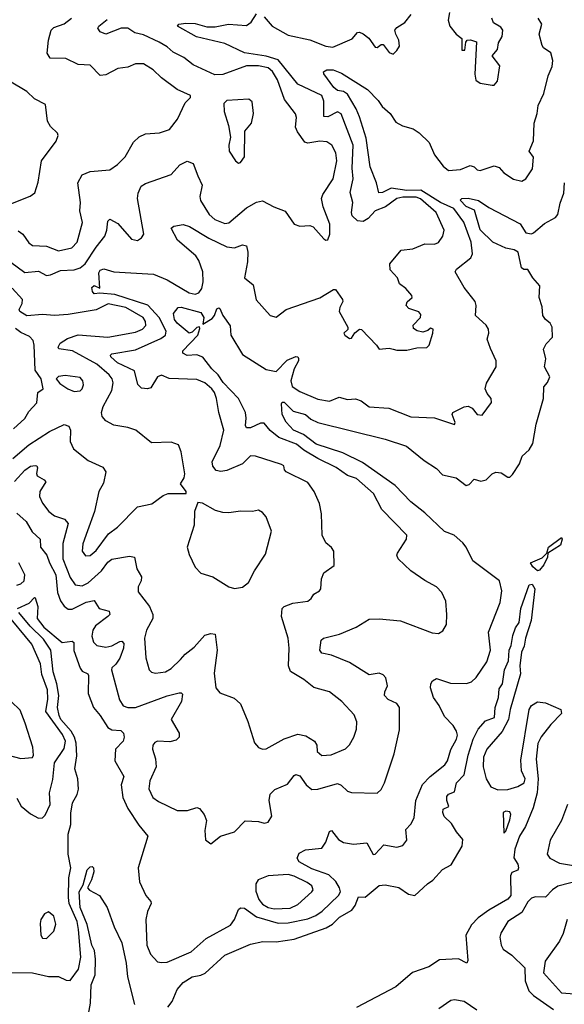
# Model space of a CAD drawing. Extents: x 1552033 to 1694788, y 811965 to 917215.
# Tile 43 of 256: x 1580630 to 1583380, y 831836 to 836808. Entities that reach past the tile are written whole.
import ezdxf

# ---------------------------------------------------------------- set-up
doc = ezdxf.new("R2010")
doc.units = 0

msp = doc.modelspace()

# ---------------------------------------------------------------- linework, layer by layer
at = {"layer": '0CON20XD'}
for points in [[(1581486.4, 835763.6), (1581584.4, 835704.4), (1581675, 835661.8), (1581714.6, 835655.4), (1581755, 835671.4), (1581775, 835666), (1581782.1, 835635), (1581780.9, 835585), (1581764.5, 835504.5), (1581808.9, 835468.9), (1581823.6, 835393.6), (1581895, 835314), (1581925, 835306), (1581975, 835344.3), (1582145, 835403.5), (1582215, 835445.7), (1582225, 835446), (1582260, 835395), (1582261.4, 835385), (1582245.6, 835355), (1582242.9, 835335), (1582287.5, 835255), (1582286, 835244), (1582266.7, 835225), (1582271.2, 835215), (1582295, 835198.8), (1582305, 835200), (1582322.5, 835227.5), (1582345, 835246.2), (1582355, 835243.8), (1582432, 835165), (1582445, 835143.8), (1582495, 835150), (1582515, 835144.2), (1582535, 835138.8), (1582585, 835140), (1582635, 835151.2), (1582685, 835153.3), (1582696.7, 835165), (1582716.7, 835225), (1582717.5, 835245), (1582705, 835250), (1582691.5, 835238.5), (1582665, 835231.1), (1582637.1, 835237.1), (1582619.1, 835249.1), (1582617.1, 835265), (1582653.6, 835305), (1582655, 835318.8), (1582645, 835332.5), (1582595, 835350), (1582581.2, 835365), (1582587, 835383), (1582611.2, 835405), (1582610, 835415), (1582580, 835450), (1582548.2, 835475), (1582538, 835505), (1582500.6, 835545), (1582499.5, 835575), (1582555.8, 835644.2), (1582615, 835650.4), (1582675, 835676.9), (1582725, 835675.3), (1582745, 835682.8), (1582766.4, 835715), (1582773.1, 835745), (1582733.5, 835835), (1582654, 835904), (1582632.7, 835912.7), (1582565, 835912.7), (1582534.9, 835905.1), (1582476.2, 835863.8), (1582425, 835842.9), (1582389.5, 835805), (1582365, 835788.9), (1582335, 835791.8), (1582308, 835818), (1582304.5, 835835), (1582311.6, 835885), (1582299.2, 835935), (1582313.9, 836005), (1582308.5, 836058.5), (1582313.9, 836173.9), (1582253.5, 836333.5), (1582235, 836343.6), (1582185, 836317.3), (1582165, 836318.6), (1582165.9, 836395.9), (1582155.9, 836425.9), (1582035, 836481.8), (1581935, 836605.1), (1581875, 836624.3), (1581765, 836640.2), (1581665, 836688.6), (1581522, 836722), (1581427.1, 836775), (1581433.8, 836785), (1581468.7, 836791.3), (1581515, 836788.9), (1581575, 836771.9), (1581617.5, 836772.5), (1581683.9, 836786.1), (1581775, 836779.5), (1581798.1, 836795), (1581825, 836837.5)], [(1581865, 836823.1), (1581904.4, 836775), (1581985, 836729.6), (1582095, 836707.2), (1582175, 836674.6), (1582210.2, 836669.8), (1582308.4, 836711.6), (1582335, 836742.9), (1582345, 836745.5), (1582365, 836737.5), (1582392.9, 836715), (1582425, 836670), (1582435, 836668), (1582455, 836682), (1582465, 836682), (1582495, 836641.9), (1582515, 836634.4), (1582535, 836651.9), (1582547.7, 836675), (1582544.7, 836705), (1582528.4, 836735), (1582524.7, 836755.3), (1582535, 836768.9), (1582575, 836794), (1582606.3, 836833.7)], [(1582800, 836845), (1582793.3, 836805), (1582801.5, 836775), (1582834.2, 836734.2), (1582862.3, 836712.3), (1582862.5, 836655), (1582877.5, 836655), (1582882.5, 836695), (1582890, 836705), (1582906.4, 836706.4), (1582936.4, 836696.4), (1582927.4, 836532.6), (1582933.2, 836503.2), (1582955, 836488.1), (1583015, 836476.7), (1583025, 836476.7), (1583042.7, 836497.3), (1583054.3, 836575), (1583016.2, 836625), (1583042.1, 836657.9), (1583048.3, 836691.7), (1583067, 836723), (1583070, 836755), (1583060, 836770), (1583022.3, 836792.3), (1583013.8, 836815)], [(1580621.7, 835741.7), (1580645, 835725.6), (1580675, 835682), (1580695, 835667.1), (1580765, 835664.6), (1580825, 835641.8), (1580893.3, 835656.7), (1580920.6, 835685), (1580946, 835784), (1580932.8, 835842.8), (1580937.1, 835885), (1580923.6, 835985), (1580944.5, 836025), (1580985, 836041.5), (1581085, 836050), (1581123.4, 836076.6), (1581163.1, 836115), (1581205, 836190), (1581232.9, 836217.1), (1581265, 836232.5), (1581335, 836236.9), (1581386, 836254), (1581427.1, 836305), (1581465, 836387.5), (1581492.5, 836415), (1581492.5, 836425), (1581424.2, 836455), (1581345, 836514.3), (1581304.4, 836555), (1581255, 836585.4), (1581215, 836585.4), (1581175, 836568.5), (1581125, 836562.1), (1581065, 836529.5), (1581035.8, 836525.8), (1580985, 836578.5), (1580925, 836582.1), (1580862.4, 836612.4), (1580784.3, 836614.3), (1580769.2, 836639.2), (1580774.5, 836705), (1580788.9, 836755), (1580801.9, 836768.1), (1580855, 836786.9), (1580892.1, 836815)], [(1581529.5, 836019.5), (1581551.9, 835971.9), (1581538.9, 835915), (1581541.9, 835895), (1581586, 835825), (1581615, 835798.4), (1581665, 835779.1), (1581685, 835782), (1581775, 835858.2), (1581825, 835886.4), (1581855, 835892.9), (1581912.4, 835862.4), (1581970.9, 835840.9), (1582015.8, 835775.8), (1582045, 835766), (1582095, 835768.8), (1582112.3, 835762.3), (1582165, 835702), (1582175, 835694.2), (1582185, 835696.2), (1582195.2, 835725), (1582195.9, 835775), (1582162.8, 835862.8), (1582154.6, 835905), (1582160.9, 835925), (1582213.2, 836005), (1582230.7, 836095), (1582226.5, 836136.5), (1582205.4, 836175), (1582180.7, 836190.7), (1582145.3, 836195.3), (1582085, 836185.3), (1582069.1, 836189.1), (1582032.5, 836242.5), (1582022.7, 836265), (1582028.2, 836315), (1582022.4, 836332.4), (1581966.6, 836405), (1581932.4, 836505), (1581906.9, 836546.9), (1581885, 836565.5), (1581835.2, 836574.8), (1581774.8, 836575.2), (1581655, 836531.9), (1581615, 836530), (1581505, 836580.7), (1581457.8, 836617.8), (1581404.8, 836644.8), (1581375, 836671.5), (1581334.2, 836694.2), (1581255, 836731.8), (1581211.9, 836741.9), (1581175.2, 836765.2), (1581142.9, 836765), (1581065, 836735.3), (1581036.7, 836746.7), (1581023.5, 836765), (1581029.1, 836775), (1581071.4, 836808.6)], [(1583007.7, 835147.7), (1582990.5, 835195), (1582999.1, 835225), (1582997.9, 835245), (1582985, 835265.5), (1582931.4, 835315), (1582934.5, 835365), (1582929.4, 835385), (1582874.4, 835455), (1582829.2, 835535), (1582835, 835549.2), (1582908, 835605), (1582915.6, 835625), (1582908.8, 835685), (1582873.2, 835785), (1582821.6, 835855), (1582755, 835885.4), (1582655, 835946.7), (1582585, 835945.3), (1582505, 835957), (1582461.1, 835935), (1582443.3, 835933.3), (1582431.3, 835985), (1582399.6, 836065), (1582379.4, 836209.4), (1582345, 836317.8), (1582328.6, 836358.6), (1582285, 836431.7), (1582265.1, 836445.1), (1582235, 836451.1), (1582215.4, 836465), (1582165.8, 836535), (1582163.3, 836545), (1582180, 836555), (1582213.3, 836555), (1582255, 836538.9), (1582385.9, 836455.9), (1582439.9, 836399.9), (1582460.3, 836370.3), (1582500.6, 836335), (1582529.9, 836289.9), (1582562.3, 836272.3), (1582617.1, 836257.1), (1582646.8, 836236.8), (1582698.1, 836188.1), (1582725, 836125.6), (1582768.8, 836068.8), (1582795, 836046.7), (1582855, 836051.8), (1582905, 836071.9), (1582925, 836065.4), (1582939.6, 836049.6), (1582955, 836047.1), (1583025, 836070), (1583051.7, 836061.7), (1583073.8, 836035), (1583123.6, 836003.6), (1583165, 835993.1), (1583185, 836004.2), (1583220, 836055), (1583224, 836114), (1583203.3, 836145), (1583223.8, 836196.2), (1583227.5, 836285), (1583243.2, 836335), (1583248.2, 836375), (1583276.9, 836435), (1583299.2, 836525), (1583318.2, 836571.8), (1583321.7, 836601.7), (1583311.2, 836641.2), (1583275.5, 836665.5), (1583267.6, 836677.6), (1583253.8, 836735), (1583266.2, 836785), (1583247.5, 836815)], [(1580585, 835877.5), (1580683.1, 835916.9), (1580705.5, 835934.5), (1580722.5, 835987.5), (1580740.5, 836095), (1580814, 836195), (1580823.6, 836223.6), (1580820, 836235), (1580785, 836268.8), (1580770.8, 836295), (1580759.4, 836379.4), (1580705, 836408), (1580666, 836445), (1580578.2, 836498.2)], [(1581735, 836084), (1581745, 836086.7), (1581764.1, 836115.9), (1581766, 836245), (1581800.6, 836285), (1581810.8, 836335), (1581803.9, 836393.9), (1581786.1, 836406.1), (1581675, 836400), (1581660, 836385), (1581662, 836345), (1581684.3, 836274.3), (1581693.8, 836215), (1581686.1, 836173.9), (1581688, 836145), (1581718.8, 836095), (1581735, 836084)], [(1580585, 835584.5), (1580655, 835530.8), (1580725, 835539.1), (1580765, 835517.2), (1580785, 835519.4), (1580835, 835541.7), (1580905, 835545.2), (1580935, 835554.8), (1580960.2, 835575), (1581015, 835660.3), (1581059.1, 835715), (1581070.3, 835745), (1581075, 835790), (1581085, 835801.4), (1581125, 835778.5), (1581195, 835699.4), (1581225, 835692.9), (1581245, 835706), (1581256.7, 835725), (1581225.3, 835905), (1581228.2, 835931.8), (1581243.3, 835966.7), (1581265, 835980.5), (1581393.8, 836026.2), (1581438.6, 836075), (1581475, 836093.5), (1581505, 836082), (1581529.5, 836019.5)], [(1580618.1, 833835), (1580678.3, 833861.7), (1580705, 833890.8), (1580708.5, 833888.5), (1580720.7, 833845), (1580717.5, 833785), (1580751.1, 833741.1), (1580843.9, 833663.9), (1580895, 833669.3), (1580902.7, 833662.7), (1580902.3, 833622.3), (1580935, 833534.3), (1580945, 833519.1), (1580974, 833505), (1580977.2, 833497.2), (1580975.3, 833405), (1581002.1, 833335), (1581036.8, 833295), (1581075, 833233.5), (1581095, 833222.4), (1581139.8, 833219.7), (1581154.1, 833205), (1581157.6, 833185), (1581151.7, 833165), (1581114.2, 833125), (1581109.3, 833065), (1581156, 832986), (1581141.8, 832945), (1581151.3, 832881.3), (1581175, 832825.6), (1581230.6, 832740.6), (1581277.5, 832685), (1581228.5, 832525), (1581235.3, 832455), (1581267.2, 832385), (1581291.9, 832355), (1581293.5, 832345), (1581275.4, 832304.6), (1581266.5, 832265), (1581272.3, 832135), (1581289.8, 832089.8), (1581325, 832051.4), (1581345, 832046.7), (1581375, 832050), (1581495, 832101.5), (1581571.9, 832168.1), (1581693.6, 832236.4), (1581714.6, 832265), (1581734.7, 832315.3), (1581745, 832324.4), (1581765, 832322.1), (1581825, 832277.7), (1581935, 832246), (1581985, 832248.4), (1582085, 832268.5), (1582125.1, 832284.9), (1582157, 832307), (1582240.4, 832385), (1582249.6, 832405), (1582245.3, 832425), (1582226.7, 832456.7), (1582190.8, 832490.8), (1582105, 832520.4), (1582041.4, 832555), (1582031.4, 832575), (1582040.7, 832599.3), (1582072.9, 832617.1), (1582155, 832625.5), (1582176.2, 832655), (1582195, 832708.8), (1582205, 832713.8), (1582239.1, 832669.1), (1582265, 832653.2), (1582315.4, 832644.6), (1582382, 832652), (1582415, 832593.3), (1582425, 832593.8), (1582468.7, 832641.3), (1582535, 832629.2), (1582565, 832638.5), (1582584.7, 832665.3), (1582580.4, 832719.6), (1582604.1, 832745.9), (1582621.5, 832778.5), (1582630.7, 832865), (1582663.2, 832946.8), (1582703.2, 832986.8), (1582776.5, 833045), (1582790.4, 833065), (1582807.4, 833122.6), (1582835.9, 833175), (1582840, 833195), (1582836.1, 833215), (1582818.5, 833245), (1582775, 833290), (1582748.2, 833345), (1582720, 833385), (1582705, 833433.8), (1582706.4, 833455), (1582715, 833469.7), (1582735, 833481.1), (1582805, 833457.5), (1582886.3, 833456.3), (1582911.1, 833465), (1582935, 833486.2), (1582988.1, 833565), (1583007.3, 833625), (1582997.5, 833715), (1583056.8, 833865), (1583065.3, 833925), (1583053.1, 833975), (1582917.5, 834075), (1582884.2, 834145), (1582867.2, 834167.2), (1582824, 834205), (1582775, 834223.7), (1582675, 834318.3), (1582605, 834374.3), (1582526.3, 834456.3), (1582361.6, 834571.6), (1582261, 834621), (1582126.5, 834665), (1582063.1, 834713.1), (1582012, 834735), (1581975, 834776.2), (1581955.4, 834815.4), (1581951.3, 834868.7), (1581955, 834876.6), (1581965, 834877.5), (1582010.6, 834830.6), (1582072.9, 834815), (1582100.7, 834790.7), (1582135.8, 834775), (1582475, 834689.3), (1582582.9, 834655), (1582672.3, 834582.3), (1582735, 834542.1), (1582765, 834510), (1582833.3, 834495), (1582885, 834456.7), (1582898.8, 834461.2), (1582925, 834488.8), (1582958.2, 834478.2), (1582985, 834484), (1583015, 834514.4), (1583035, 834523.6), (1583060.4, 834520.4), (1583095, 834498.8), (1583105, 834498.8), (1583118.8, 834511.2), (1583153.3, 834565), (1583166.7, 834605), (1583203, 834637), (1583221.4, 834668.6), (1583238, 834765), (1583275.5, 834895), (1583276.2, 834955), (1583295, 834975.8), (1583306.2, 835005), (1583280, 835055), (1583286.9, 835095), (1583274.3, 835145), (1583288.6, 835171.4), (1583320.8, 835205), (1583318.2, 835255), (1583309.4, 835275), (1583284.2, 835294.2), (1583271.5, 835315), (1583268.7, 835358.7), (1583252.5, 835405), (1583255.6, 835465), (1583220.6, 835505), (1583196.2, 835546.2), (1583175, 835546.7), (1583164.3, 835554.3), (1583146.2, 835635), (1583126.6, 835646.6), (1583085, 835653.7), (1583018.8, 835685), (1582955, 835746.9), (1582926.8, 835846.8), (1582883.8, 835865), (1582853.6, 835896.4), (1582862.5, 835905), (1582893.8, 835906.2), (1582946, 835895), (1582999.3, 835859.3), (1583157.4, 835777.4), (1583185, 835732.5), (1583215, 835726.7), (1583225, 835731.2), (1583280.2, 835779.8), (1583335, 835808.6), (1583347.7, 835825), (1583358.5, 835881.5), (1583377.4, 835932.6), (1583380.3, 835985)], [(1580604, 834476), (1580655, 834533.4), (1580685, 834553.1), (1580707.1, 834557.1), (1580715.8, 834555), (1580719.4, 834545), (1580713.9, 834516.1), (1580717.8, 834505), (1580754, 834485), (1580761.4, 834475), (1580731.1, 834425), (1580730.3, 834400.3), (1580745, 834366.2), (1580777.1, 834325), (1580805, 834302.5), (1580856.2, 834286.2), (1580874.4, 834265), (1580847.2, 834162.8), (1580847.8, 834085), (1580885, 833991.1), (1580909.4, 833955), (1580945, 833950), (1580975, 833964.7), (1581042.2, 834025), (1581075, 834068.5), (1581095, 834083.5), (1581185, 834100), (1581210, 834095), (1581221.2, 834035), (1581244.5, 833995), (1581242.7, 833975), (1581228.5, 833945), (1581228.7, 833918.7), (1581284.5, 833844.5), (1581302.2, 833805), (1581302.2, 833785), (1581270.8, 833725), (1581260.7, 833685), (1581266.2, 833586.2), (1581284.3, 833525), (1581295, 833513.3), (1581315, 833508.5), (1581366.2, 833515), (1581395, 833531.9), (1581441.8, 833578.2), (1581464.6, 833605), (1581510.2, 833639.8), (1581565, 833700), (1581595, 833708.9), (1581616.2, 833706.2), (1581627.5, 833625), (1581611.7, 833508.3), (1581619.4, 833435), (1581640, 833410), (1581712.7, 833382.7), (1581745, 833353.8), (1581782, 833265), (1581815, 833156.7), (1581835, 833132.9), (1581855, 833124.3), (1581875, 833125.7), (1581965, 833176.7), (1582035, 833200), (1582075, 833192.3), (1582118.2, 833165), (1582130, 833145), (1582132.2, 833112.2), (1582155, 833093.2), (1582203.3, 833096.7), (1582275, 833126.5), (1582295, 833147.1), (1582316.8, 833185), (1582330, 833225), (1582332.9, 833262.9), (1582318.8, 833298.8), (1582256.1, 833366.1), (1582195, 833414.4), (1582115, 833436.9), (1582065, 833477.1), (1581997.6, 833517.6), (1581987.7, 833545), (1581990.4, 833635), (1581985.4, 833685.4), (1581952.5, 833795), (1581954.4, 833835), (1581964.6, 833845.4), (1582008.5, 833861.5), (1582085, 833872.5), (1582101.4, 833885), (1582115, 833906.7), (1582143.3, 833925), (1582150, 833935), (1582154.2, 833985), (1582165.8, 834015), (1582217.5, 834052.5), (1582215.5, 834125), (1582205, 834142.5), (1582175, 834166.2), (1582156.9, 834205), (1582153.6, 834313.6), (1582144.4, 834364.4), (1582117.1, 834425), (1582085, 834472), (1581976, 834525), (1581967.5, 834535), (1581963.8, 834555), (1581952.4, 834562.4), (1581820, 834605), (1581795, 834605.4), (1581754.8, 834565.2), (1581675, 834531.6), (1581645, 834526), (1581622.2, 834532.2), (1581605, 834554), (1581602.3, 834575), (1581641.8, 834658.2), (1581660.3, 834735), (1581634.6, 834825), (1581623.9, 834895), (1581614, 834925), (1581599.6, 834945), (1581563.8, 834973.8), (1581525, 834990.8), (1581385, 834996.2), (1581345, 835012.9), (1581325, 835004.2), (1581291.1, 834948.9), (1581275, 834944.4), (1581245, 834948.1), (1581226.7, 834966.7), (1581210, 835035), (1581124.4, 835075), (1581090.4, 835105), (1581088.1, 835115), (1581095, 835121.1), (1581215, 835141), (1581342.3, 835197.7), (1581365.4, 835215), (1581369.8, 835235), (1581334.2, 835305), (1581277.2, 835367.2), (1581110.2, 835420.2), (1581035, 835428), (1581005, 835424.1), (1580996.7, 835435), (1580993.4, 835456.6), (1581005, 835465.4), (1581035, 835452.5), (1581029.3, 835530.7), (1581036.5, 835543.5), (1581055, 835550), (1581105.4, 835535.4), (1581305, 835522.7), (1581373.8, 835493.8), (1581485, 835429.7), (1581515, 835422.9), (1581535, 835428.8), (1581549.3, 835450.7), (1581556.1, 835485), (1581554.3, 835535), (1581535, 835591.9), (1581519.6, 835615), (1581426.5, 835695), (1581394, 835755), (1581407.5, 835765), (1581455, 835773.3), (1581486.4, 835763.6)], [(1580595, 834591.8), (1580675, 834662.1), (1580780.8, 834729.2), (1580855, 834763.6), (1580877.8, 834755), (1580886.4, 834735), (1580885, 834677.5), (1580901.7, 834641.7), (1580975, 834582.5), (1581049.1, 834549.1), (1581064, 834525), (1581052.4, 834467.6), (1581028.9, 834425), (1581007.1, 834325), (1580972.5, 834227.5), (1580948.7, 834161.3), (1580945.3, 834125.3), (1580961.7, 834101.7), (1580985, 834102.7), (1581015, 834127.5), (1581078.8, 834211.2), (1581124, 834246), (1581225, 834348.1), (1581297.3, 834362.7), (1581354.2, 834405.8), (1581380, 834415), (1581470, 834415), (1581470, 834425), (1581441.2, 834465), (1581460, 834495), (1581464.2, 834515.8), (1581445.6, 834625.6), (1581431.2, 834661.2), (1581394.2, 834674.2), (1581295, 834671.4), (1581215.5, 834735.5), (1581175, 834749.2), (1581105, 834760), (1581065, 834783.3), (1581045.5, 834805), (1581043.2, 834825), (1581051.4, 834855), (1581094.4, 834935.6), (1581102.4, 834975), (1581096.4, 834995), (1581081.2, 835015), (1581019, 835069), (1580896, 835136), (1580826.9, 835146.9), (1580823.8, 835155), (1580834.5, 835175.5), (1580871.7, 835198.3), (1580925, 835216.4), (1581074.8, 835205.2), (1581215, 835229.7), (1581249.5, 835245), (1581266.5, 835263.5), (1581265.2, 835285), (1581252.5, 835305), (1581165, 835355.2), (1581076.2, 835373.8), (1581015, 835343.9), (1580875, 835320.2), (1580806.1, 835313.9), (1580745, 835319), (1580665, 835313.4), (1580630.9, 835335), (1580627.3, 835345), (1580641.8, 835375), (1580643.3, 835395), (1580591.8, 835451.8)], [(1580615, 834316.2), (1580661.8, 834275), (1580692.5, 834222.5), (1580732.5, 834185), (1580734.7, 834145), (1580767.3, 834105), (1580779.8, 834065), (1580811.9, 834005), (1580819.8, 833915), (1580835, 833874.4), (1580855, 833846.2), (1580875, 833831.8), (1580895, 833831.8), (1580965, 833866.7), (1581005, 833875.4), (1581031.5, 833835), (1581081.9, 833821.9), (1581084.4, 833805), (1581075.5, 833795), (1581013.2, 833746.8), (1580998.8, 833725), (1580994, 833695), (1581002.7, 833665), (1581018.9, 833648.9), (1581065, 833639.7), (1581095, 833645.8), (1581135, 833668.5), (1581145, 833669.5), (1581155, 833658.8), (1581153.4, 833635), (1581135.3, 833585), (1581115.6, 833554.4), (1581095, 833535.6), (1581093.2, 833525), (1581133.2, 833373.2), (1581152.8, 833342.8), (1581175, 833334.7), (1581215, 833335.8), (1581375, 833393.4), (1581435, 833409.4), (1581445, 833410), (1581452.5, 833402.5), (1581446.4, 833365), (1581394.3, 833275), (1581434.4, 833205), (1581435.7, 833185), (1581419.5, 833170.5), (1581388.1, 833161.9), (1581325, 833164.3), (1581311.7, 833158.3), (1581302.5, 833145), (1581300.8, 833125), (1581315.4, 833075.4), (1581318.5, 833035), (1581286.2, 832965), (1581281.5, 832925), (1581301.3, 832881.3), (1581331.2, 832861.2), (1581425.7, 832815.7), (1581476.7, 832815), (1581525, 832830), (1581538.5, 832825), (1581561.3, 832795), (1581572.7, 832765), (1581564.1, 832714.1), (1581567.5, 832667.5), (1581595, 832647.5), (1581644.1, 832685.9), (1581715, 832706.7), (1581767.7, 832762.3), (1581835, 832758.9), (1581865, 832750.8), (1581885, 832756.2), (1581902.9, 832787.1), (1581890, 832865), (1581895, 832898), (1581918.7, 832921.3), (1581982.7, 832947.3), (1582015, 832992.5), (1582025, 832997.5), (1582045, 832990), (1582075.6, 832945), (1582105, 832920.6), (1582135, 832922.7), (1582235, 832952.1), (1582253.4, 832943.4), (1582285, 832912.9), (1582305, 832906), (1582435, 832902.2), (1582455, 832921.9), (1582472.3, 832955), (1582521.5, 833101.5), (1582547.9, 833222.1), (1582547.4, 833335), (1582535, 833356.1), (1582490, 833375), (1582471.3, 833395), (1582472.9, 833415), (1582487.9, 833445), (1582477.9, 833485), (1582465, 833500), (1582445, 833508.9), (1582395, 833500.5), (1582295, 833562.2), (1582205, 833598.9), (1582155, 833610), (1582145.7, 833625), (1582151.9, 833675), (1582163.3, 833685), (1582245, 833704.6), (1582329.6, 833740.4), (1582395, 833780.8), (1582445, 833782.5), (1582553, 833773), (1582712.6, 833712.6), (1582745, 833708.2), (1582767.3, 833722.7), (1582784.7, 833755), (1582787.5, 833805), (1582781.7, 833871.7), (1582762.3, 833915), (1582735, 833943.9), (1582675.7, 833975.7), (1582604.6, 834024.6), (1582540.2, 834085), (1582533.9, 834105), (1582536.9, 834115), (1582583.5, 834185), (1582585.5, 834205), (1582458.9, 834335), (1582415.6, 834415), (1582330.8, 834490.8), (1582285, 834506.2), (1582227.2, 834547.2), (1582135, 834591.9), (1582064.2, 834634.2), (1582027.6, 834665), (1581938.7, 834698.7), (1581895, 834734.5), (1581865, 834770.6), (1581845, 834771.5), (1581795, 834747.1), (1581775, 834747.5), (1581769.5, 834759.5), (1581774.1, 834795.9), (1581770.2, 834825), (1581734.8, 834895), (1581656.7, 834976.7), (1581631.8, 835015), (1581600.5, 835045), (1581555, 835103.6), (1581524.8, 835115.2), (1581475, 835112.6), (1581454.1, 835125), (1581453.8, 835136.2), (1581529.5, 835215), (1581539, 835249), (1581537.1, 835257.1), (1581525, 835253.4), (1581500.1, 835229.9), (1581485, 835224.8), (1581424.1, 835275), (1581412.1, 835295), (1581406.2, 835323.8), (1581430, 835355), (1581445, 835356.2), (1581545, 835329.3), (1581559, 835305), (1581555, 835270), (1581601.1, 835298.9), (1581614, 835315), (1581625, 835348.8), (1581635, 835354), (1581640.3, 835350.3), (1581655.6, 835315), (1581691.9, 835261.9), (1581696.5, 835215), (1581755, 835117.5), (1581875, 835041.5), (1581925, 835031.2), (1581980.7, 835089.3), (1582025, 835108), (1582035, 835106.2), (1582038.1, 835098.1), (1582038.2, 835085), (1582015.9, 835045), (1581998.9, 834985), (1582006.2, 834956.2), (1582045, 834930), (1582135, 834892.2), (1582195, 834882.5), (1582242.3, 834902.3), (1582285, 834890.8), (1582325, 834893.8), (1582354.2, 834884.2), (1582395, 834852.9), (1582493.5, 834846.5), (1582605, 834803.6), (1582725, 834797.1), (1582825.9, 834764.1), (1582828.8, 834775), (1582813.3, 834815), (1582817.5, 834825), (1582875, 834852.5), (1582895, 834856), (1582915, 834846.7), (1582940, 834815), (1582965, 834811.4), (1583012, 834875), (1583010.8, 834895), (1582990.6, 834920.6), (1582980.6, 834945), (1582987, 834973), (1583035.6, 835055), (1583035.6, 835085), (1583007.7, 835147.7)], [(1580597.8, 834742.2), (1580655.8, 834794.2), (1580675, 834830), (1580716.3, 834873.7), (1580721.2, 834925), (1580748.8, 834945), (1580738.9, 834995), (1580708.6, 835038.6), (1580703.5, 835165), (1580697.8, 835187.8), (1580678.8, 835208.8), (1580635, 835228.5), (1580609.2, 835249.2)], [(1580905, 834930.5), (1580935, 834934.2), (1580945.7, 834945), (1580951.4, 834965), (1580948.6, 834985), (1580935, 835000.6), (1580859.1, 835010.9), (1580825, 835005.7), (1580813.8, 834995), (1580831.7, 834971.7), (1580872, 834945), (1580905, 834930.5)], [(1581715, 833935.8), (1581755, 833942.5), (1581784.3, 833965.7), (1581814.6, 834025.4), (1581870.9, 834109.1), (1581901.2, 834225), (1581875, 834297.5), (1581855, 834320), (1581835, 834331.2), (1581805, 834324.4), (1581745, 834326.7), (1581685, 834317.5), (1581655, 834319.5), (1581619.3, 834329.3), (1581553.3, 834366.7), (1581530, 834370), (1581512.5, 834325), (1581511.2, 834255), (1581476.2, 834145), (1581485, 834107.5), (1581515, 834043.3), (1581545, 834013.3), (1581605.6, 833995.6), (1581685, 833944.3), (1581715, 833935.8)], [(1583245, 834024.6), (1583220.9, 834045), (1583210, 834065), (1583268.5, 834091.5), (1583292.5, 834115), (1583300, 834145), (1583365, 834193.3), (1583370, 834185), (1583361.4, 834155), (1583297.5, 834115), (1583295.6, 834095), (1583276.7, 834055), (1583255, 834028.5), (1583245, 834024.6)], [(1580615, 833953.6), (1580635, 833959.6), (1580652.1, 833975), (1580655.3, 834005), (1580625.2, 834065)], [(1581378, 831822), (1581399.2, 831850.8), (1581425, 831910.9), (1581455, 831946.9), (1581500.8, 831975), (1581545, 831982.9), (1581566.1, 831993.9), (1581664.8, 832085.2), (1581795, 832140.5), (1581857.2, 832152.8), (1581925, 832152.7), (1582015, 832165.3), (1582177.6, 832222.4), (1582208.8, 832241.2), (1582245, 832276.1), (1582307.5, 832312.5), (1582324.6, 832335), (1582340.9, 832379.1), (1582375, 832378), (1582445, 832436.2), (1582475, 832439.2), (1582545, 832426.2), (1582593.3, 832393.3), (1582625, 832385.3), (1582688.8, 832445), (1582716.7, 832463.3), (1582765, 832516.9), (1582808.5, 832541.5), (1582864, 832635), (1582867.8, 832667.8), (1582835, 832707.1), (1582809.8, 832749.8), (1582773.8, 832785), (1582766.7, 832805), (1582768.3, 832821.7), (1582797.5, 832835), (1582786.7, 832865), (1582787.5, 832885), (1582795, 832897.5), (1582825, 832910), (1582835.8, 832955), (1582874.3, 832995.7), (1582894.7, 833095), (1582920.5, 833175), (1582945, 833226.2), (1582981.5, 833268.5), (1583028.1, 833285), (1583030.6, 833335), (1583048.1, 833385), (1583050.6, 833429.4), (1583067.1, 833455), (1583077.9, 833525), (1583098.5, 833571.5), (1583101.4, 833625), (1583112.1, 833647.9), (1583120.6, 833699.4), (1583133.1, 833736.9), (1583151.9, 833765), (1583160, 833835), (1583202.7, 833955), (1583217.6, 833957.6), (1583231.5, 833935), (1583213.2, 833775), (1583183.2, 833685), (1583177.5, 833645), (1583163.9, 833615), (1583154.6, 833545), (1583158.2, 833505), (1583106.2, 833325), (1583097.7, 833275), (1583066.1, 833213.9), (1582987.9, 833125), (1582971.5, 833085), (1582970, 833035), (1582985.9, 832974.1), (1583009.2, 832935), (1583045, 832919.4), (1583095, 832921.1), (1583145, 832935.6), (1583178.1, 832955), (1583182.1, 832975), (1583163.9, 833015), (1583160.9, 833069.1), (1583202.8, 833325), (1583214.8, 833345.2), (1583245, 833363.6), (1583285, 833358.9), (1583362.5, 833325), (1583366.4, 833305), (1583311.1, 833248.9), (1583263.6, 833186.4), (1583246.6, 833153.4), (1583237.5, 833075), (1583247.9, 832975), (1583242.1, 832905), (1583222.1, 832827.9), (1583183.5, 832735), (1583154.4, 832685), (1583130.9, 832619.1), (1583125.6, 832575.6), (1583145, 832543.8), (1583148.9, 832525), (1583145, 832513.8), (1583115, 832502), (1583107.8, 832485), (1583110.5, 832385), (1583095, 832367.9), (1582998, 832312), (1582945, 832272.5), (1582912.1, 832237.9), (1582881.9, 832185), (1582892.5, 832057.5), (1582887.5, 832045), (1582845, 832065.7), (1582749, 832061), (1582695, 832026.4), (1582612.8, 831997.2), (1582530, 831925), (1582329.8, 831820.2)], [(1580615, 832877.8), (1580637.6, 832837.6), (1580685, 832797.8), (1580725, 832775.8), (1580745, 832778.1), (1580759.1, 832790.9), (1580782.7, 832845), (1580780.8, 832905), (1580797.7, 832972.3), (1580804.7, 833055.3), (1580855, 833127.7), (1580860.7, 833165), (1580845, 833198.3), (1580761.2, 833315), (1580772.5, 833377.5), (1580770.7, 833425), (1580741.6, 833501.6), (1580735.3, 833555.3), (1580691.5, 833655), (1580555, 833819.6)], [(1580585, 831997.1), (1580695, 831996), (1580775, 831976.7), (1580825, 831976.7), (1580865, 831957.5), (1580885, 831956), (1580926.4, 832013.6), (1580938.7, 832075), (1580926.5, 832215), (1580919.7, 832255), (1580879.9, 832345), (1580875.4, 832375), (1580878.4, 832475), (1580888, 832525), (1580874.7, 832595), (1580874.7, 832695), (1580888.4, 832745), (1580887.8, 832802.2), (1580897, 832853), (1580920.6, 832895), (1580927.4, 832922.6), (1580923.6, 832975), (1580908.9, 833025), (1580918.6, 833091.4), (1580914.9, 833155), (1580906.7, 833185), (1580889.3, 833215), (1580836.8, 833275), (1580829, 833295), (1580821, 833335), (1580827.5, 833395), (1580817.2, 833455), (1580798.1, 833515), (1580787.6, 833625), (1580750.3, 833680.3), (1580682.2, 833745), (1580624.7, 833815)], [(1580565, 833095.5), (1580635, 833077.9), (1580695, 833081.9), (1580700, 833095), (1580695.7, 833135), (1580656.5, 833256.5), (1580632.1, 833322.1), (1580586.7, 833365)], [(1583075, 832700), (1583085, 832710), (1583105, 832767.5), (1583110, 832795), (1583105, 832808.6), (1583085, 832811.4), (1583071.9, 832805), (1583075, 832700)], [(1583396.9, 832845), (1583365.7, 832764.3), (1583307.9, 832665), (1583293.6, 832595), (1583307.1, 832575), (1583355, 832549.7), (1583485, 832527.1)], [(1580960, 831695), (1580987.4, 831842.6), (1580990.2, 831935), (1581010.4, 831985), (1581013, 832065), (1581007.6, 832107.6), (1580993.8, 832135), (1580969.9, 832239.9), (1580935.4, 832325), (1580929.2, 832405), (1580950, 832440), (1580970, 832515), (1580985, 832530), (1580995, 832532.5), (1581002.5, 832525), (1581003.3, 832505), (1580992.5, 832465), (1580972.5, 832425), (1580982.7, 832412.7), (1581032, 832385), (1581070.8, 832325), (1581107.1, 832227.1), (1581145, 832146), (1581166.6, 832045), (1581174.4, 831975.6), (1581208.9, 831835)], [(1581915, 832318.1), (1581995, 832322.5), (1582035, 832340.7), (1582105.6, 832405), (1582112.5, 832415), (1582104.6, 832435), (1582082.2, 832452.2), (1582015, 832484.2), (1581985, 832491.2), (1581884.7, 832485.3), (1581833.5, 832465), (1581822, 832445), (1581822.9, 832407.1), (1581837.2, 832365), (1581855, 832342), (1581885, 832325.6), (1581915, 832318.1)], [(1583465, 832463.5), (1583347.8, 832432.2), (1583320.9, 832415), (1583285, 832377.5), (1583235, 832379), (1583215, 832372.8), (1583195, 832353.3), (1583165, 832299.2), (1583094.6, 832255), (1583059.5, 832195), (1583053.8, 832175), (1583060.4, 832135), (1583070.6, 832115), (1583115, 832083.8), (1583180.2, 832020.2), (1583181.5, 831955), (1583200.3, 831905), (1583225, 831881.1), (1583325, 831810.6)], [(1580765, 832168.8), (1580801.4, 832205), (1580811.7, 832241.7), (1580802.1, 832282.1), (1580775, 832303.3), (1580755, 832293.8), (1580735.6, 832265), (1580732.3, 832245), (1580735.8, 832185), (1580745, 832170), (1580765, 832168.8)], [(1583394.5, 832265), (1583373.6, 832193.6), (1583356.4, 832155), (1583283.6, 832055), (1583275.3, 831995), (1583365, 831894.2), (1583475, 831885.6)], [(1582937.4, 831807.4), (1582875, 831851.4), (1582825, 831858.8), (1582807.5, 831855), (1582747, 831813)]]:
    msp.add_lwpolyline(points, dxfattribs=at)

doc.saveas('drawing.dxf')
